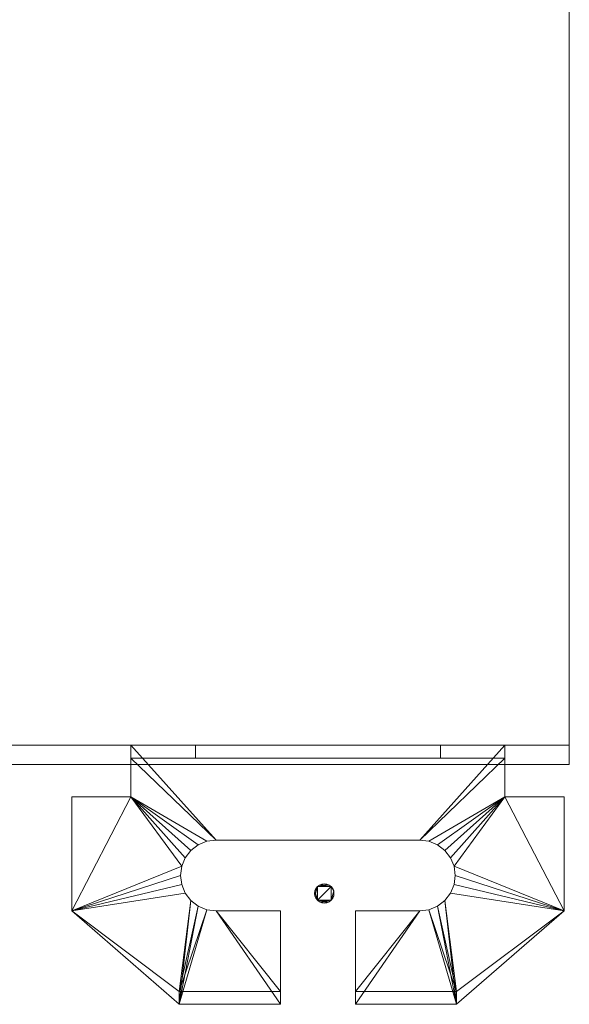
# Model space of a CAD drawing. Header units: millimetres. Extents: x -1020 to 1020, y -584 to 456.
# Tile 12 of 17: x 797 to 882, y -456 to -303. Entities that reach past the tile are written whole.
import ezdxf

# ---------------------------------------------------------------- set-up
doc = ezdxf.new("R2010")
doc.units = ezdxf.units.MM

# ---------------------------------------------------------------- blocks, each defined once
blk = doc.blocks.new('RSen_57_ME_FB_ventilation - heat reclaim_ humidification and air processing_daikin - vkm50gbmv1 - heat reclaim ventilation_ humidification and air processing_daikin_lxwxh 2038x832x387 mm-2918248-3D view')
at = {"lineweight": 18}
mesh = blk.add_polyface(dxfattribs=at)
corners = [(-845.5, 439, 0.01), (-845.45, 439.39, 0.01), (-845.3, 439.75, 0.01), (-845.06, 440.06, 0.01), (-844.75, 440.3, 0.01), (-844.39, 440.45, 0.01), (-844, 440.5, 0.01), (-843.61, 440.45, 0.01), (-843.25, 440.3, 0.01), (-842.94, 440.06, 0.01), (-842.7, 439.75, 0.01), (-842.55, 439.39, 0.01), (-842.5, 439, 0.01), (-842.55, 438.61, 0.01), (-842.7, 438.25, 0.01), (-842.94, 437.94, 0.01), (-843.25, 437.7, 0.01), (-843.61, 437.55, 0.01), (-844, 437.5, 0.01), (-844.39, 437.55, 0.01), (-844.75, 437.7, 0.01), (-845.06, 437.94, 0.01), (-845.3, 438.25, 0.01), (-845.45, 438.61, 0.01), (842.5, 439, -0.01), (842.55, 439.39, -0.01), (842.7, 439.75, -0.01), (842.94, 440.06, -0.01), (843.25, 440.3, -0.01), (843.61, 440.45, -0.01), (844, 440.5, -0.01), (844.39, 440.45, -0.01), (844.75, 440.3, -0.01), (845.06, 440.06, -0.01), (845.3, 439.75, -0.01), (845.45, 439.39, -0.01), (845.5, 439, -0.01), (845.45, 438.61, -0.01), (845.3, 438.25, -0.01), (845.06, 437.94, -0.01), (844.75, 437.7, -0.01), (844.39, 437.55, -0.01), (844, 437.5, -0.01), (843.61, 437.55, -0.01), (843.25, 437.7, -0.01), (842.94, 437.94, -0.01), (842.7, 438.25, -0.01), (842.55, 438.61, -0.01)]
mesh.append_faces([[corners[k] for k in face] for face in [(8, 6, 7), (11, 9, 10), (6, 4, 5), (4, 2, 3), (23, 21, 22), (32, 30, 31), (30, 28, 29), (27, 25, 26), (47, 45, 46), (44, 42, 43)]], dxfattribs={"vtx0": -1})
mesh.append_faces([[corners[k] for k in face] for face in [(9, 4, 8), (2, 4, 1), (28, 32, 27)]], dxfattribs={"vtx0": -1, "vtx1": -1})
mesh.append_faces([[corners[k] for k in face] for face in [(11, 13, 9), (6, 8, 4), (13, 16, 21), (20, 16, 18), (21, 23, 1), (9, 13, 21), (30, 32, 28), (42, 44, 40), (47, 25, 45)]], dxfattribs={"vtx0": -1, "vtx1": -1, "vtx2": -1})
mesh.append_faces([[corners[k] for k in face] for face in [(9, 21, 1, 4), (45, 25, 27, 39)]], dxfattribs={"vtx0": -1, "vtx1": -1, "vtx2": -1, "vtx3": -1})
mesh.append_faces([[corners[k] for k in face] for face in [(16, 20, 21)]], dxfattribs={"vtx0": -1, "vtx2": -1})
mesh.append_faces([[corners[k] for k in face] for face in [(27, 32, 33, 39)]], dxfattribs={"vtx0": -1, "vtx2": -1, "vtx3": -1})
mesh.append_faces([[corners[k] for k in face] for face in [(0, 1, 23), (19, 20, 18), (24, 25, 47)]], dxfattribs={"vtx1": -1})
mesh.append_faces([[corners[k] for k in face] for face in [(39, 40, 44, 45)]], dxfattribs={"vtx1": -1, "vtx3": -1})
mesh.append_faces([[corners[k] for k in face] for face in [(11, 12, 13), (16, 17, 18), (35, 36, 37), (40, 41, 42)]], dxfattribs={"vtx2": -1})
mesh.append_faces([[corners[k] for k in face] for face in [(33, 34, 35, 37), (37, 38, 39, 33)]], dxfattribs={"vtx2": -1, "vtx3": -1})
mesh.append_faces([[corners[k] for k in face] for face in [(13, 14, 15, 16)]], dxfattribs={"vtx3": -1})
mesh = blk.add_polyface(dxfattribs=at)
corners = [(-845.5, 439, 230.01), (-845.45, 438.61, 230.01), (-845.3, 438.25, 230.01), (-845.06, 437.94, 230.01), (-844.75, 437.7, 230.01), (-844.39, 437.55, 230.01), (-844, 437.5, 230.01), (-843.61, 437.55, 230.01), (-843.25, 437.7, 230.01), (-842.94, 437.94, 230.01), (-842.7, 438.25, 230.01), (-842.55, 438.61, 230.01), (-842.5, 439, 230.01), (-842.55, 439.39, 230.01), (-842.7, 439.75, 230.01), (-842.94, 440.06, 230.01), (-843.25, 440.3, 230.01), (-843.61, 440.45, 230.01), (-844, 440.5, 230.01), (-844.39, 440.45, 230.01), (-844.75, 440.3, 230.01), (-845.06, 440.06, 230.01), (-845.3, 439.75, 230.01), (-845.45, 439.39, 230.01), (842.5, 439, 229.99), (842.55, 438.61, 229.99), (842.7, 438.25, 229.99), (842.94, 437.94, 229.99), (843.25, 437.7, 229.99), (843.61, 437.55, 229.99), (844, 437.5, 229.99), (844.39, 437.55, 229.99), (844.75, 437.7, 229.99), (845.06, 437.94, 229.99), (845.3, 438.25, 229.99), (845.45, 438.61, 229.99), (845.5, 439, 229.99), (845.45, 439.39, 229.99), (845.3, 439.75, 229.99), (845.06, 440.06, 229.99), (844.75, 440.3, 229.99), (844.39, 440.45, 229.99), (844, 440.5, 229.99), (843.61, 440.45, 229.99), (843.25, 440.3, 229.99), (842.94, 440.06, 229.99), (842.7, 439.75, 229.99), (842.55, 439.39, 229.99)]
mesh.append_faces([[corners[k] for k in face] for face in [(8, 6, 7), (11, 9, 10), (6, 4, 5), (22, 20, 21), (32, 30, 31), (35, 33, 34), (30, 28, 29), (47, 45, 46), (44, 42, 43)]], dxfattribs={"vtx0": -1})
mesh.append_faces([[corners[k] for k in face] for face in [(4, 8, 3), (23, 20, 22), (33, 27, 32), (28, 32, 27)]], dxfattribs={"vtx0": -1, "vtx1": -1})
mesh.append_faces([[corners[k] for k in face] for face in [(3, 8, 11), (11, 15, 3), (6, 8, 4), (3, 15, 23), (18, 20, 16), (23, 15, 20), (11, 13, 15), (30, 32, 28), (42, 44, 40)]], dxfattribs={"vtx0": -1, "vtx1": -1, "vtx2": -1})
mesh.append_faces([[corners[k] for k in face] for face in [(27, 33, 39, 45), (33, 35, 37, 39)]], dxfattribs={"vtx0": -1, "vtx1": -1, "vtx2": -1, "vtx3": -1})
mesh.append_faces([[corners[k] for k in face] for face in [(11, 8, 9), (39, 44, 45)]], dxfattribs={"vtx0": -1, "vtx2": -1})
mesh.append_faces([[corners[k] for k in face] for face in [(0, 1, 23), (19, 20, 18)]], dxfattribs={"vtx1": -1})
mesh.append_faces([[corners[k] for k in face] for face in [(15, 16, 20), (39, 40, 44)]], dxfattribs={"vtx1": -1, "vtx2": -1})
mesh.append_faces([[corners[k] for k in face] for face in [(11, 12, 13), (13, 14, 15), (16, 17, 18), (35, 36, 37), (37, 38, 39), (40, 41, 42)]], dxfattribs={"vtx2": -1})
mesh.append_faces([[corners[k] for k in face] for face in [(1, 2, 3, 23), (25, 26, 27, 45), (47, 24, 25, 45)]], dxfattribs={"vtx2": -1, "vtx3": -1})
mesh = blk.add_polyface(dxfattribs=at)
corners = [(845.5, 439, -0.01), (845.45, 439.39, -0.01), (845.3, 439.75, -0.01), (845.06, 440.06, -0.01), (844.75, 440.3, -0.01), (844.39, 440.45, -0.01), (844, 440.5, -0.01), (843.61, 440.45, -0.01), (843.25, 440.3, -0.01), (842.94, 440.06, -0.01), (842.7, 439.75, -0.01), (842.55, 439.39, -0.01), (842.5, 439, -0.01), (842.5, 439, 229.99), (842.55, 439.39, 229.99), (842.7, 439.75, 229.99), (842.94, 440.06, 229.99), (843.25, 440.3, 229.99), (843.61, 440.45, 229.99), (844, 440.5, 229.99), (844.39, 440.45, 229.99), (844.75, 440.3, 229.99), (845.06, 440.06, 229.99), (845.3, 439.75, 229.99), (845.45, 439.39, 229.99), (845.5, 439, 229.99)]
mesh.append_faces([[corners[k] for k in face] for face in [(8, 16, 17), (15, 9, 10), (16, 8, 9), (4, 20, 21), (20, 4, 5), (22, 2, 3)]], dxfattribs={"vtx0": -1, "vtx2": -1})
mesh.append_faces([[corners[k] for k in face] for face in [(13, 14, 11, 12)]], dxfattribs={"vtx1": -1})
mesh.append_faces([[corners[k] for k in face] for face in [(15, 16, 9), (22, 23, 2)]], dxfattribs={"vtx1": -1, "vtx2": -1})
mesh.append_faces([[corners[k] for k in face] for face in [(14, 15, 10, 11), (17, 18, 7, 8), (6, 7, 18, 19), (21, 22, 3, 4), (23, 24, 1, 2), (19, 20, 5, 6)]], dxfattribs={"vtx1": -1, "vtx3": -1})
mesh.append_faces([[corners[k] for k in face] for face in [(24, 25, 0, 1)]], dxfattribs={"vtx3": -1})
mesh = blk.add_polyface(dxfattribs=at)
corners = [(842.5, 439, -0.01), (842.55, 438.61, -0.01), (842.7, 438.25, -0.01), (842.94, 437.94, -0.01), (843.25, 437.7, -0.01), (843.61, 437.55, -0.01), (844, 437.5, -0.01), (844.39, 437.55, -0.01), (844.75, 437.7, -0.01), (845.06, 437.94, -0.01), (845.3, 438.25, -0.01), (845.45, 438.61, -0.01), (845.5, 439, -0.01), (845.5, 439, 229.99), (845.45, 438.61, 229.99), (845.3, 438.25, 229.99), (845.06, 437.94, 229.99), (844.75, 437.7, 229.99), (844.39, 437.55, 229.99), (844, 437.5, 229.99), (843.61, 437.55, 229.99), (843.25, 437.7, 229.99), (842.94, 437.94, 229.99), (842.7, 438.25, 229.99), (842.55, 438.61, 229.99), (842.5, 439, 229.99)]
mesh.append_faces([[corners[k] for k in face] for face in [(10, 16, 9)]], dxfattribs={"vtx0": -1, "vtx1": -1})
mesh.append_faces([[corners[k] for k in face] for face in [(9, 16, 17, 8), (3, 21, 22), (21, 3, 4), (22, 2, 3)]], dxfattribs={"vtx0": -1, "vtx2": -1})
mesh.append_faces([[corners[k] for k in face] for face in [(13, 14, 11, 12)]], dxfattribs={"vtx1": -1})
mesh.append_faces([[corners[k] for k in face] for face in [(17, 18, 8), (15, 16, 10), (7, 8, 18), (22, 23, 2)]], dxfattribs={"vtx1": -1, "vtx2": -1})
mesh.append_faces([[corners[k] for k in face] for face in [(14, 15, 10, 11), (6, 7, 18, 19), (20, 21, 4, 5), (23, 24, 1, 2), (19, 20, 5, 6)]], dxfattribs={"vtx1": -1, "vtx3": -1})
mesh.append_faces([[corners[k] for k in face] for face in [(24, 25, 0, 1)]], dxfattribs={"vtx3": -1})
blk = doc.blocks.new('RSen_57_ME_FB_SOg - vkm50gbmv1 - SH_daikin_tbq - standard-2917892-3D view')
at = {"lineweight": 18}
mesh = blk.add_polyface(dxfattribs=at)
corners = [(-882, 416, 387), (-882, -416, 387), (882, -416, 387), (882, 416, 387)]
mesh.append_faces([[corners[k] for k in face] for face in [(0, 1, 2, 3)]])
mesh = blk.add_polyface(dxfattribs=at)
corners = [(882, -416), (-882, -416), (-882, 416), (882, 416)]
mesh.append_faces([[corners[k] for k in face] for face in [(0, 1, 2, 3)]])
mesh = blk.add_polyface(dxfattribs=at)
corners = [(-882, 416, 387), (-882, 416), (-882, -416), (-882, -416, 387)]
mesh.append_faces([[corners[k] for k in face] for face in [(0, 1, 2, 3)]])
mesh = blk.add_polyface(dxfattribs=at)
corners = [(-882, -416), (-882, -416, 387), (-299.46, -416, 387), (-299.46, -416)]
mesh.append_faces([[corners[k] for k in face] for face in [(0, 1, 2, 3)]])
mesh = blk.add_polyface(dxfattribs=at)
corners = [(-882, -419), (-882, -416), (-299.46, -416), (-299.46, -419)]
mesh.append_faces([[corners[k] for k in face] for face in [(0, 1, 2, 3)]])
mesh = blk.add_polyface(dxfattribs=at)
corners = [(-882, -419, 387), (-882, -416, 387), (-882, -416), (-882, -419)]
mesh.append_faces([[corners[k] for k in face] for face in [(0, 1, 2, 3)]])
mesh = blk.add_polyface(dxfattribs=at)
corners = [(-299.46, -419, 387), (-299.46, -416, 387), (-882, -416, 387), (-882, -419, 387)]
mesh.append_faces([[corners[k] for k in face] for face in [(0, 1, 2, 3)]])
mesh = blk.add_polyface(dxfattribs=at)
corners = [(-882, -416, 387), (-882, -416), (882, -416), (882, -416, 387)]
mesh.append_faces([[corners[k] for k in face] for face in [(0, 1, 2, 3)]])
mesh = blk.add_polyface(dxfattribs=at)
corners = [(-827.19, -430.71, 160), (-858.81, -430.71, 160), (-860.23, -430.89, 160), (-861.56, -431.44, 160), (-862.7, -432.32, 160), (-863.57, -433.46, 160), (-864.12, -434.78, 160), (-864.31, -436.21, 160), (-864.12, -437.63, 160), (-863.57, -438.96, 160), (-862.7, -440.1, 160), (-861.56, -440.97, 160), (-860.23, -441.52, 160), (-858.81, -441.71, 160), (-848.81, -441.71, 160), (-848.81, -456.21, 160), (-864.52, -456.21, 160), (-881.2, -441.71, 160), (-881.2, -424, 160), (-872, -424, 160), (-872, -416, 160), (-814, -416, 160), (-814, -424, 160), (-804.8, -424, 160), (-804.8, -441.71, 160), (-821.48, -456.21, 160), (-837.19, -456.21, 160), (-837.19, -441.71, 160), (-827.19, -441.71, 160), (-825.77, -441.52, 160), (-824.44, -440.97, 160), (-823.3, -440.1, 160), (-822.43, -438.96, 160), (-821.88, -437.63, 160), (-821.69, -436.21, 160), (-821.88, -434.78, 160), (-822.43, -433.46, 160), (-823.3, -432.32, 160), (-824.44, -431.44, 160), (-825.77, -430.89, 160)]
mesh.append_faces([[corners[k] for k in face] for face in [(28, 26, 27), (15, 13, 14)]], dxfattribs={"vtx0": -1})
mesh.append_faces([[corners[k] for k in face] for face in [(30, 25, 29), (24, 35, 22, 23), (4, 19, 3)]], dxfattribs={"vtx0": -1, "vtx1": -1})
mesh.append_faces([[corners[k] for k in face] for face in [(25, 30, 31), (24, 33, 34), (22, 35, 36), (24, 34, 35), (21, 0, 1, 20), (16, 12, 13, 15), (16, 11, 12), (10, 16, 17, 9), (17, 7, 8), (16, 10, 11), (20, 1, 2, 19), (19, 5, 6)]], dxfattribs={"vtx0": -1, "vtx2": -1})
mesh.append_faces([[corners[k] for k in face] for face in [(32, 33, 24), (36, 37, 22), (38, 39, 22), (37, 38, 22), (8, 9, 17), (4, 5, 19), (2, 3, 19)]], dxfattribs={"vtx1": -1, "vtx2": -1})
mesh.append_faces([[corners[k] for k in face] for face in [(6, 7, 17, 19)]], dxfattribs={"vtx1": -1, "vtx2": -1, "vtx3": -1})
mesh.append_faces([[corners[k] for k in face] for face in [(24, 25, 31, 32), (28, 29, 25, 26), (21, 22, 39, 0)]], dxfattribs={"vtx1": -1, "vtx3": -1})
mesh.append_faces([[corners[k] for k in face] for face in [(17, 18, 19)]], dxfattribs={"vtx2": -1})
mesh = blk.add_polyface(dxfattribs=at)
corners = [(-872, -416, 160), (-872, -424, 160), (-872, -424, 162), (-872, -418, 162), (-872, -418, 195.08), (-872, -416, 195.08)]
mesh.append_faces([[corners[k] for k in face] for face in [(3, 0, 1, 2)]], dxfattribs={"vtx0": -1})
mesh.append_faces([[corners[k] for k in face] for face in [(3, 4, 5, 0)]], dxfattribs={"vtx3": -1})
mesh = blk.add_polyface(dxfattribs=at)
corners = [(-814, -416, 160), (-872, -416, 160), (-872, -416, 195.08), (-862, -416, 207), (-824, -416, 207), (-814, -416, 195.08)]
mesh.append_faces([[corners[k] for k in face] for face in [(2, 5, 0, 1)]], dxfattribs={"vtx0": -1})
mesh.append_faces([[corners[k] for k in face] for face in [(3, 4, 5, 2)]], dxfattribs={"vtx2": -1})
mesh = blk.add_polyface(dxfattribs=at)
corners = [(-862, -418, 207), (-862, -416, 207), (-872, -416, 195.08), (-872, -418, 195.08)]
mesh.append_faces([[corners[k] for k in face] for face in [(0, 1, 2, 3)]])
mesh = blk.add_polyface(dxfattribs=at)
corners = [(-824, -418, 207), (-824, -416, 207), (-862, -416, 207), (-862, -418, 207)]
mesh.append_faces([[corners[k] for k in face] for face in [(0, 1, 2, 3)]])
mesh = blk.add_polyface(dxfattribs=at)
corners = [(-814, -418, 195.08), (-814, -416, 195.08), (-824, -416, 207), (-824, -418, 207)]
mesh.append_faces([[corners[k] for k in face] for face in [(0, 1, 2, 3)]])
mesh = blk.add_polyface(dxfattribs=at)
corners = [(-814, -424, 160), (-814, -416, 160), (-814, -416, 195.08), (-814, -418, 195.08), (-814, -418, 162), (-814, -424, 162)]
mesh.append_faces([[corners[k] for k in face] for face in [(2, 3, 4, 1)]], dxfattribs={"vtx2": -1})
mesh.append_faces([[corners[k] for k in face] for face in [(4, 5, 0, 1)]], dxfattribs={"vtx3": -1})
mesh = blk.add_polyface(dxfattribs=at)
corners = [(-827.19, -430.71, 162), (-825.77, -430.89, 162), (-824.44, -431.44, 162), (-823.3, -432.32, 162), (-822.43, -433.46, 162), (-821.88, -434.78, 162), (-821.69, -436.21, 162), (-821.88, -437.63, 162), (-822.43, -438.96, 162), (-823.3, -440.1, 162), (-824.44, -440.97, 162), (-825.77, -441.52, 162), (-827.19, -441.71, 162), (-837.19, -441.71, 162), (-837.19, -454.21, 162), (-821.48, -454.21, 162), (-821.48, -456.21, 162), (-804.8, -441.71, 162), (-804.8, -424, 162), (-814, -424, 162), (-814, -418, 162), (-872, -418, 162), (-872, -424, 162), (-881.2, -424, 162), (-881.2, -441.71, 162), (-864.52, -456.21, 162), (-864.52, -454.21, 162), (-848.81, -454.21, 162), (-848.81, -441.71, 162), (-858.81, -441.71, 162), (-860.23, -441.52, 162), (-861.56, -440.97, 162), (-862.7, -440.1, 162), (-863.57, -438.96, 162), (-864.12, -437.63, 162), (-864.31, -436.21, 162), (-864.12, -434.78, 162), (-863.57, -433.46, 162), (-862.7, -432.32, 162), (-861.56, -431.44, 162), (-860.23, -430.89, 162), (-858.81, -430.71, 162)]
mesh.append_faces([[corners[k] for k in face] for face in [(29, 27, 28), (14, 12, 13)]], dxfattribs={"vtx0": -1})
mesh.append_faces([[corners[k] for k in face] for face in [(32, 26, 31), (31, 26, 30), (24, 36, 22, 23), (8, 17, 7), (3, 19, 2), (7, 17, 6)]], dxfattribs={"vtx0": -1, "vtx1": -1})
mesh.append_faces([[corners[k] for k in face] for face in [(24, 33, 34), (22, 36, 37), (24, 34, 35), (21, 41, 0, 20), (15, 11, 12, 14), (15, 10, 11), (15, 9, 10), (20, 0, 1, 19), (19, 4, 5)]], dxfattribs={"vtx0": -1, "vtx2": -1})
mesh.append_faces([[corners[k] for k in face] for face in [(17, 8, 9, 15)]], dxfattribs={"vtx0": -1, "vtx2": -1, "vtx3": -1})
mesh.append_faces([[corners[k] for k in face] for face in [(25, 26, 24), (18, 19, 17)]], dxfattribs={"vtx1": -1})
mesh.append_faces([[corners[k] for k in face] for face in [(35, 36, 24), (37, 38, 22), (39, 40, 22), (38, 39, 22), (3, 4, 19), (1, 2, 19)]], dxfattribs={"vtx1": -1, "vtx2": -1})
mesh.append_faces([[corners[k] for k in face] for face in [(32, 33, 24, 26), (5, 6, 17, 19)]], dxfattribs={"vtx1": -1, "vtx2": -1, "vtx3": -1})
mesh.append_faces([[corners[k] for k in face] for face in [(29, 30, 26, 27), (21, 22, 40, 41)]], dxfattribs={"vtx1": -1, "vtx3": -1})
mesh.append_faces([[corners[k] for k in face] for face in [(15, 16, 17)]], dxfattribs={"vtx2": -1})
mesh = blk.add_polyface(dxfattribs=at)
corners = [(-814, -418, 162), (-814, -418, 195.08), (-824, -418, 207), (-862, -418, 207), (-872, -418, 195.08), (-872, -418, 162)]
mesh.append_faces([[corners[k] for k in face] for face in [(3, 4, 1, 2)]], dxfattribs={"vtx1": -1})
mesh.append_faces([[corners[k] for k in face] for face in [(4, 5, 0, 1)]], dxfattribs={"vtx3": -1})
mesh = blk.add_polyface(dxfattribs=at)
corners = [(-299.46, -419, 387), (-882, -419, 387), (-882, -419), (-299.46, -419)]
mesh.append_faces([[corners[k] for k in face] for face in [(0, 1, 2, 3)]])
mesh = blk.add_polyface(dxfattribs=at)
corners = [(-881.2, -441.71, 160), (-881.2, -441.71, 162), (-881.2, -424, 162), (-881.2, -424, 160)]
mesh.append_faces([[corners[k] for k in face] for face in [(0, 1, 2, 3)]])
mesh = blk.add_polyface(dxfattribs=at)
corners = [(-881.2, -424, 160), (-881.2, -424, 162), (-872, -424, 162), (-872, -424, 160)]
mesh.append_faces([[corners[k] for k in face] for face in [(0, 1, 2, 3)]])
mesh = blk.add_polyface(dxfattribs=at)
corners = [(-814, -424, 160), (-814, -424, 162), (-804.8, -424, 162), (-804.8, -424, 160)]
mesh.append_faces([[corners[k] for k in face] for face in [(0, 1, 2, 3)]])
mesh = blk.add_polyface(dxfattribs=at)
corners = [(-804.8, -424, 160), (-804.8, -424, 162), (-804.8, -441.71, 162), (-804.8, -441.71, 160)]
mesh.append_faces([[corners[k] for k in face] for face in [(0, 1, 2, 3)]])
mesh = blk.add_polyface(dxfattribs=at)
corners = [(-858.81, -441.71, 160), (-860.23, -441.52, 160), (-861.56, -440.97, 160), (-862.7, -440.1, 160), (-863.57, -438.96, 160), (-864.12, -437.63, 160), (-864.31, -436.21, 160), (-864.12, -434.78, 160), (-863.57, -433.46, 160), (-862.7, -432.32, 160), (-861.56, -431.44, 160), (-860.23, -430.89, 160), (-858.81, -430.71, 160), (-858.81, -430.71, 162), (-860.23, -430.89, 162), (-861.56, -431.44, 162), (-862.7, -432.32, 162), (-863.57, -433.46, 162), (-864.12, -434.78, 162), (-864.31, -436.21, 162), (-864.12, -437.63, 162), (-863.57, -438.96, 162), (-862.7, -440.1, 162), (-861.56, -440.97, 162), (-860.23, -441.52, 162), (-858.81, -441.71, 162)]
mesh.append_faces([[corners[k] for k in face] for face in [(0, 1, 24, 25)]], dxfattribs={"vtx1": -1})
mesh.append_faces([[corners[k] for k in face] for face in [(10, 11, 14, 15), (8, 9, 16, 17), (9, 10, 15, 16), (7, 8, 17, 18), (18, 19, 6, 7), (4, 5, 20, 21), (3, 4, 21, 22), (1, 2, 23, 24), (2, 3, 22, 23), (19, 20, 5, 6)]], dxfattribs={"vtx1": -1, "vtx3": -1})
mesh.append_faces([[corners[k] for k in face] for face in [(11, 12, 13, 14)]], dxfattribs={"vtx3": -1})
mesh = blk.add_polyface(dxfattribs=at)
corners = [(-827.19, -430.71, 160), (-827.19, -430.71, 162), (-858.81, -430.71, 162), (-858.81, -430.71, 160)]
mesh.append_faces([[corners[k] for k in face] for face in [(0, 1, 2, 3)]])
mesh = blk.add_polyface(dxfattribs=at)
corners = [(-827.19, -430.71, 160), (-825.77, -430.89, 160), (-824.44, -431.44, 160), (-823.3, -432.32, 160), (-822.43, -433.46, 160), (-821.88, -434.78, 160), (-821.69, -436.21, 160), (-821.88, -437.63, 160), (-822.43, -438.96, 160), (-823.3, -440.1, 160), (-824.44, -440.97, 160), (-825.77, -441.52, 160), (-827.19, -441.71, 160), (-827.19, -441.71, 162), (-825.77, -441.52, 162), (-824.44, -440.97, 162), (-823.3, -440.1, 162), (-822.43, -438.96, 162), (-821.88, -437.63, 162), (-821.69, -436.21, 162), (-821.88, -434.78, 162), (-822.43, -433.46, 162), (-823.3, -432.32, 162), (-824.44, -431.44, 162), (-825.77, -430.89, 162), (-827.19, -430.71, 162)]
mesh.append_faces([[corners[k] for k in face] for face in [(0, 1, 24, 25)]], dxfattribs={"vtx1": -1})
mesh.append_faces([[corners[k] for k in face] for face in [(10, 11, 14, 15), (8, 9, 16, 17), (9, 10, 15, 16), (7, 8, 17, 18), (18, 19, 6, 7), (4, 5, 20, 21), (3, 4, 21, 22), (1, 2, 23, 24), (2, 3, 22, 23), (19, 20, 5, 6)]], dxfattribs={"vtx1": -1, "vtx3": -1})
mesh.append_faces([[corners[k] for k in face] for face in [(11, 12, 13, 14)]], dxfattribs={"vtx3": -1})
mesh = blk.add_polyface(dxfattribs=at)
corners = [(-864.52, -456.21, 160), (-864.52, -456.21, 162), (-881.2, -441.71, 162), (-881.2, -441.71, 160)]
mesh.append_faces([[corners[k] for k in face] for face in [(0, 1, 2, 3)]])
mesh = blk.add_polyface(dxfattribs=at)
corners = [(-858.81, -441.71, 160), (-858.81, -441.71, 162), (-848.81, -441.71, 162), (-848.81, -441.71, 160)]
mesh.append_faces([[corners[k] for k in face] for face in [(0, 1, 2, 3)]])
mesh = blk.add_polyface(dxfattribs=at)
corners = [(-848.81, -454.21, 172), (-848.81, -456.21, 172), (-848.81, -456.21, 160), (-848.81, -441.71, 160), (-848.81, -441.71, 162), (-848.81, -454.21, 162)]
mesh.append_faces([[corners[k] for k in face] for face in [(5, 2, 3, 4)]], dxfattribs={"vtx0": -1})
mesh.append_faces([[corners[k] for k in face] for face in [(5, 0, 1, 2)]], dxfattribs={"vtx3": -1})
mesh = blk.add_polyface(dxfattribs=at)
corners = [(-837.19, -456.21, 172), (-837.19, -454.21, 172), (-837.19, -454.21, 162), (-837.19, -441.71, 162), (-837.19, -441.71, 160), (-837.19, -456.21, 160)]
mesh.append_faces([[corners[k] for k in face] for face in [(0, 1, 2, 5)]], dxfattribs={"vtx2": -1})
mesh.append_faces([[corners[k] for k in face] for face in [(2, 3, 4, 5)]], dxfattribs={"vtx3": -1})
mesh = blk.add_polyface(dxfattribs=at)
corners = [(-837.19, -441.71, 160), (-837.19, -441.71, 162), (-827.19, -441.71, 162), (-827.19, -441.71, 160)]
mesh.append_faces([[corners[k] for k in face] for face in [(0, 1, 2, 3)]])
mesh = blk.add_polyface(dxfattribs=at)
corners = [(-804.8, -441.71, 160), (-804.8, -441.71, 162), (-821.48, -456.21, 162), (-821.48, -456.21, 160)]
mesh.append_faces([[corners[k] for k in face] for face in [(0, 1, 2, 3)]])
mesh = blk.add_polyface(dxfattribs=at)
corners = [(-837.19, -454.21, 172), (-837.19, -456.21, 172), (-821.48, -456.21, 172), (-821.48, -454.21, 172), (-864.52, -454.21, 172), (-864.52, -456.21, 172), (-848.81, -456.21, 172), (-848.81, -454.21, 172)]
mesh.append_faces([[corners[k] for k in face] for face in [(2, 3, 0, 1), (5, 6, 7, 4)]])
mesh = blk.add_polyface(dxfattribs=at)
corners = [(-848.81, -454.21, 172), (-848.81, -454.21, 162), (-864.52, -454.21, 162), (-864.52, -454.21, 172)]
mesh.append_faces([[corners[k] for k in face] for face in [(0, 1, 2, 3)]])
mesh = blk.add_polyface(dxfattribs=at)
corners = [(-864.52, -454.21, 172), (-864.52, -454.21, 162), (-864.52, -456.21, 162), (-864.52, -456.21, 172)]
mesh.append_faces([[corners[k] for k in face] for face in [(0, 1, 2, 3)]])
mesh = blk.add_polyface(dxfattribs=at)
corners = [(-821.48, -454.21, 172), (-821.48, -454.21, 162), (-837.19, -454.21, 162), (-837.19, -454.21, 172)]
mesh.append_faces([[corners[k] for k in face] for face in [(0, 1, 2, 3)]])
mesh = blk.add_polyface(dxfattribs=at)
corners = [(-821.48, -456.21, 172), (-821.48, -456.21, 162), (-821.48, -454.21, 162), (-821.48, -454.21, 172)]
mesh.append_faces([[corners[k] for k in face] for face in [(0, 1, 2, 3)]])
mesh = blk.add_polyface(dxfattribs=at)
corners = [(-848.81, -456.21, 172), (-864.52, -456.21, 172), (-864.52, -456.21, 162), (-864.52, -456.21, 160), (-848.81, -456.21, 160)]
mesh.append_faces([[corners[k] for k in face] for face in [(3, 4, 2)]], dxfattribs={"vtx1": -1})
mesh.append_faces([[corners[k] for k in face] for face in [(0, 1, 2, 4)]], dxfattribs={"vtx2": -1})
mesh = blk.add_polyface(dxfattribs=at)
corners = [(-821.48, -456.21, 172), (-837.19, -456.21, 172), (-837.19, -456.21, 160), (-821.48, -456.21, 160), (-821.48, -456.21, 162)]
mesh.append_faces([[corners[k] for k in face] for face in [(2, 3, 4)]], dxfattribs={"vtx2": -1})
mesh.append_faces([[corners[k] for k in face] for face in [(4, 0, 1, 2)]], dxfattribs={"vtx3": -1})

msp = doc.modelspace()

# ---------------------------------------------------------------- block references
at = {"lineweight": 18, "extrusion": (1.74533e-05, 0, -1)}
msp.add_blockref('RSen_57_ME_FB_SOg - vkm50gbmv1 - SH_daikin_tbq - standard-2917892-3D view', (0, 0, 50), dxfattribs=at)
at = {"lineweight": 18, "extrusion": (0, 0, -1), "rotation": 180}
msp.add_blockref('RSen_57_ME_FB_ventilation - heat reclaim_ humidification and air processing_daikin - vkm50gbmv1 - heat reclaim ventilation_ humidification and air processing_daikin_lxwxh 2038x832x387 mm-2918248-3D view', (0, 0), dxfattribs=at)

doc.saveas('drawing.dxf')
